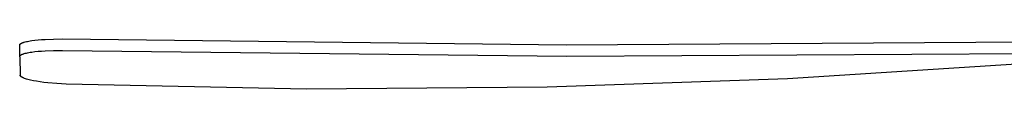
# Model space of a CAD drawing. Header units: millimetres. Extents: x 5929 to 8427, y 8701 to 10348.
# Tile 17 of 31: x 7409 to 7918, y 8773 to 8799. Entities that reach past the tile are written whole.
import ezdxf

# ---------------------------------------------------------------- set-up
doc = ezdxf.new("R2010")
doc.units = ezdxf.units.MM
doc.layers.add('Make2D$Visible$Curvas', color=7, linetype='Continuous')

msp = doc.modelspace()

# ---------------------------------------------------------------- linework, layer by layer
at = {"layer": 'Make2D$Visible$Curvas', "color": 29, "lineweight": -3, "true_color": 0x4d342b}
for p, q in [((7413.09, 8797.45), (7413.76, 8797.58)), ((7413.76, 8797.58), (7414.47, 8797.7)), ((7414.47, 8797.7), (7415.23, 8797.82)), ((7415.23, 8797.82), (7416.78, 8798.02)), ((7416.78, 8798.02), (7418.47, 8798.2)), ((7418.47, 8798.2), (7420.29, 8798.35)), ((7420.29, 8798.35), (7422.22, 8798.48)), ((7422.22, 8798.48), (7426.56, 8798.66)), ((7426.56, 8798.66), (7431.16, 8798.7)), ((7431.16, 8798.7), (7691.59, 8795.71)), ((7409, 8795.51), (7409.01, 8795.52)), ((7409, 8795.5), (7409, 8795.51)), ((7409, 8789.6), (7409, 8795.5)), ((7409.01, 8795.6), (7409.02, 8795.61)), ((7409.01, 8795.59), (7409.01, 8795.6)), ((7409.01, 8795.58), (7409.01, 8795.59)), ((7409.01, 8795.57), (7409.01, 8795.58)), ((7409.01, 8795.56), (7409.01, 8795.57)), ((7409.01, 8795.55), (7409.01, 8795.56)), ((7409.01, 8795.54), (7409.01, 8795.55)), ((7409.01, 8795.53), (7409.01, 8795.54)), ((7409.01, 8795.52), (7409.01, 8795.53)), ((7409.02, 8795.64), (7409.03, 8795.66)), ((7409.02, 8795.62), (7409.02, 8795.64)), ((7409.02, 8795.61), (7409.02, 8795.62)), ((7409.03, 8795.68), (7409.04, 8795.7)), ((7409.03, 8795.66), (7409.03, 8795.68)), ((7409.04, 8795.7), (7409.05, 8795.72)), ((7409.05, 8795.72), (7409.06, 8795.74)), ((7409.06, 8795.74), (7409.07, 8795.76)), ((7409.07, 8795.76), (7409.08, 8795.78)), ((7409.08, 8795.78), (7409.09, 8795.8)), ((7409.09, 8795.8), (7409.1, 8795.82)), ((7409.1, 8795.82), (7409.11, 8795.84)), ((7409.11, 8795.84), (7409.12, 8795.86)), ((7409.12, 8795.86), (7409.14, 8795.88)), ((7409.14, 8795.88), (7409.15, 8795.9)), ((7409.15, 8795.9), (7409.16, 8795.92)), ((7409.16, 8795.92), (7409.18, 8795.94)), ((7409.18, 8795.94), (7409.2, 8795.96)), ((7409.2, 8795.96), (7409.21, 8795.98)), ((7409.21, 8795.98), (7409.23, 8796)), ((7409.23, 8796), (7409.25, 8796.02)), ((7409.25, 8796.02), (7409.27, 8796.04)), ((7409.27, 8796.04), (7409.29, 8796.06)), ((7409.29, 8796.06), (7409.31, 8796.08)), ((7409.31, 8796.08), (7409.33, 8796.1)), ((7409.33, 8796.1), (7409.37, 8796.13)), ((7409.37, 8796.13), (7409.42, 8796.17)), ((7409.42, 8796.17), (7409.47, 8796.21)), ((7409.47, 8796.21), (7409.52, 8796.25)), ((7409.52, 8796.25), (7409.58, 8796.29)), ((7409.58, 8796.29), (7409.64, 8796.32)), ((7409.64, 8796.32), (7409.7, 8796.36)), ((7409.7, 8796.36), (7409.77, 8796.4)), ((7409.77, 8796.4), (7409.83, 8796.44)), ((7409.83, 8796.44), (7409.9, 8796.47)), ((7409.9, 8796.47), (7409.98, 8796.51)), ((7409.98, 8796.51), (7410.13, 8796.58)), ((7410.13, 8796.58), (7410.29, 8796.65)), ((7410.29, 8796.65), (7410.47, 8796.73)), ((7410.47, 8796.73), (7410.68, 8796.8)), ((7410.68, 8796.8), (7410.9, 8796.88)), ((7410.9, 8796.88), (7411.13, 8796.96)), ((7411.13, 8796.96), (7411.37, 8797.03)), ((7411.37, 8797.03), (7411.9, 8797.17)), ((7411.9, 8797.17), (7412.47, 8797.31)), ((7412.47, 8797.31), (7413.09, 8797.45)), ((7418.47, 8792.3), (7420.29, 8792.45)), ((7420.29, 8792.45), (7422.22, 8792.58)), ((7422.22, 8792.58), (7426.56, 8792.76)), ((7426.56, 8792.76), (7431.16, 8792.8)), ((7431.16, 8792.8), (7691.75, 8789.8)), ((7691.59, 8795.71), (7952.03, 8797.37)), ((7409, 8789.61), (7409.01, 8789.62)), ((7409, 8789.6), (7409, 8789.61)), ((7409.01, 8789.53), (7409, 8789.6)), ((7409.01, 8789.7), (7409.02, 8789.71)), ((7409.01, 8789.69), (7409.01, 8789.7)), ((7409.01, 8789.68), (7409.01, 8789.69)), ((7409.01, 8789.67), (7409.01, 8789.68)), ((7409.01, 8789.66), (7409.01, 8789.67)), ((7409.01, 8789.65), (7409.01, 8789.66)), ((7409.01, 8789.64), (7409.01, 8789.65)), ((7409.01, 8789.63), (7409.01, 8789.64)), ((7409.01, 8789.62), (7409.01, 8789.63)), ((7409.01, 8789.53), (7409.28, 8779.97)), ((7409.02, 8789.74), (7409.03, 8789.76)), ((7409.02, 8789.72), (7409.02, 8789.74)), ((7409.02, 8789.71), (7409.02, 8789.72)), ((7409.03, 8789.78), (7409.04, 8789.8)), ((7409.03, 8789.76), (7409.03, 8789.78)), ((7409.04, 8789.8), (7409.05, 8789.82)), ((7409.05, 8789.82), (7409.06, 8789.84)), ((7409.06, 8789.84), (7409.07, 8789.86)), ((7409.07, 8789.86), (7409.08, 8789.88)), ((7409.08, 8789.88), (7409.09, 8789.9)), ((7409.09, 8789.9), (7409.1, 8789.92)), ((7409.1, 8789.92), (7409.11, 8789.94)), ((7409.11, 8789.94), (7409.12, 8789.95)), ((7409.12, 8789.95), (7409.14, 8789.97)), ((7409.14, 8789.97), (7409.15, 8789.99)), ((7409.15, 8789.99), (7409.16, 8790.01)), ((7409.16, 8790.01), (7409.18, 8790.03)), ((7409.18, 8790.03), (7409.2, 8790.05)), ((7409.2, 8790.05), (7409.21, 8790.07)), ((7409.21, 8790.07), (7409.23, 8790.09)), ((7409.23, 8790.09), (7409.25, 8790.11)), ((7409.25, 8790.11), (7409.27, 8790.13)), ((7409.27, 8790.13), (7409.29, 8790.15)), ((7409.29, 8790.15), (7409.31, 8790.17)), ((7409.31, 8790.17), (7409.33, 8790.19)), ((7409.33, 8790.19), (7409.37, 8790.23)), ((7409.37, 8790.23), (7409.42, 8790.27)), ((7409.42, 8790.27), (7409.47, 8790.3)), ((7409.47, 8790.3), (7409.52, 8790.34)), ((7409.52, 8790.34), (7409.58, 8790.38)), ((7409.58, 8790.38), (7409.64, 8790.42)), ((7409.64, 8790.42), (7409.7, 8790.45)), ((7409.7, 8790.45), (7409.77, 8790.49)), ((7409.77, 8790.49), (7409.83, 8790.53)), ((7409.83, 8790.53), (7409.9, 8790.57)), ((7409.9, 8790.57), (7409.98, 8790.6)), ((7409.98, 8790.6), (7410.13, 8790.68)), ((7410.13, 8790.68), (7410.29, 8790.75)), ((7410.29, 8790.75), (7410.47, 8790.82)), ((7410.47, 8790.82), (7410.68, 8790.9)), ((7410.68, 8790.9), (7410.9, 8790.97)), ((7410.9, 8790.97), (7411.13, 8791.05)), ((7411.13, 8791.05), (7411.37, 8791.12)), ((7411.37, 8791.12), (7411.9, 8791.27)), ((7411.9, 8791.27), (7412.47, 8791.41)), ((7412.47, 8791.41), (7413.09, 8791.54)), ((7413.09, 8791.54), (7413.76, 8791.67)), ((7413.76, 8791.67), (7414.47, 8791.8)), ((7414.47, 8791.8), (7415.23, 8791.91)), ((7415.23, 8791.91), (7416.78, 8792.12)), ((7416.78, 8792.12), (7418.47, 8792.3)), ((7691.75, 8789.8), (7952.36, 8791.37)), ((7929.95, 8785.98), (7805.87, 8778.12)), ((7409.28, 8779.97), (7409.28, 8779.99)), ((7409.28, 8779.95), (7409.28, 8779.97)), ((7409.28, 8779.94), (7409.28, 8779.95)), ((7409.28, 8779.93), (7409.28, 8779.94)), ((7409.28, 8779.91), (7409.28, 8779.93)), ((7409.28, 8779.9), (7409.28, 8779.91)), ((7409.28, 8779.89), (7409.28, 8779.9)), ((7409.28, 8779.88), (7409.28, 8779.89)), ((7409.28, 8779.87), (7409.28, 8779.88)), ((7409.28, 8779.86), (7409.28, 8779.87)), ((7409.29, 8779.85), (7409.28, 8779.86)), ((7409.29, 8779.84), (7409.29, 8779.85)), ((7409.29, 8779.83), (7409.29, 8779.84)), ((7409.29, 8779.81), (7409.29, 8779.83)), ((7409.3, 8779.8), (7409.29, 8779.81)), ((7409.3, 8779.79), (7409.3, 8779.8)), ((7409.3, 8779.78), (7409.3, 8779.79)), ((7409.3, 8779.77), (7409.3, 8779.78)), ((7409.31, 8779.75), (7409.3, 8779.77)), ((7409.32, 8779.73), (7409.31, 8779.75)), ((7409.33, 8779.7), (7409.32, 8779.73)), ((7409.34, 8779.68), (7409.33, 8779.7)), ((7409.35, 8779.66), (7409.34, 8779.68)), ((7409.36, 8779.64), (7409.35, 8779.66)), ((7409.37, 8779.61), (7409.36, 8779.64)), ((7409.39, 8779.59), (7409.37, 8779.61)), ((7409.4, 8779.57), (7409.39, 8779.59)), ((7409.42, 8779.55), (7409.4, 8779.57)), ((7409.43, 8779.52), (7409.42, 8779.55)), ((7409.45, 8779.5), (7409.43, 8779.52)), ((7409.46, 8779.48), (7409.45, 8779.5)), ((7409.48, 8779.46), (7409.46, 8779.48)), ((7409.5, 8779.43), (7409.48, 8779.46)), ((7409.52, 8779.41), (7409.5, 8779.43)), ((7409.54, 8779.39), (7409.52, 8779.41)), ((7409.56, 8779.37), (7409.54, 8779.39)), ((7409.59, 8779.34), (7409.56, 8779.37)), ((7409.61, 8779.32), (7409.59, 8779.34)), ((7409.66, 8779.28), (7409.61, 8779.32)), ((7409.71, 8779.23), (7409.66, 8779.28)), ((7409.77, 8779.19), (7409.71, 8779.23)), ((7409.83, 8779.14), (7409.77, 8779.19)), ((7409.89, 8779.1), (7409.83, 8779.14)), ((7409.95, 8779.05), (7409.89, 8779.1)), ((7410.02, 8779.01), (7409.95, 8779.05)), ((7410.1, 8778.96), (7410.02, 8779.01)), ((7410.17, 8778.92), (7410.1, 8778.96)), ((7410.25, 8778.87), (7410.17, 8778.92)), ((7410.42, 8778.78), (7410.25, 8778.87)), ((7410.6, 8778.69), (7410.42, 8778.78)), ((7410.79, 8778.6), (7410.6, 8778.69)), ((7411, 8778.51), (7410.79, 8778.6)), ((7411.22, 8778.42), (7411, 8778.51)), ((7411.46, 8778.33), (7411.22, 8778.42)), ((7411.98, 8778.14), (7411.46, 8778.33)), ((7412.55, 8777.96), (7411.98, 8778.14)), ((7413.16, 8777.79), (7412.55, 8777.96)), ((7413.83, 8777.61), (7413.16, 8777.79)), ((7414.54, 8777.44), (7413.83, 8777.61)), ((7416.1, 8777.11), (7414.54, 8777.44)), ((7805.87, 8778.12), (7681.62, 8773.73)), ((7417.77, 8776.8), (7416.1, 8777.11)), ((7419.57, 8776.52), (7417.77, 8776.8)), ((7421.5, 8776.25), (7419.57, 8776.52)), ((7423.54, 8776.02), (7421.5, 8776.25)), ((7428.15, 8775.6), (7423.54, 8776.02)), ((7432.99, 8775.32), (7428.15, 8775.6)), ((7557.3, 8772.79), (7432.99, 8775.32)), ((7681.62, 8773.73), (7557.3, 8772.79))]:
    msp.add_line(p, q, dxfattribs=at)

doc.saveas('drawing.dxf')
